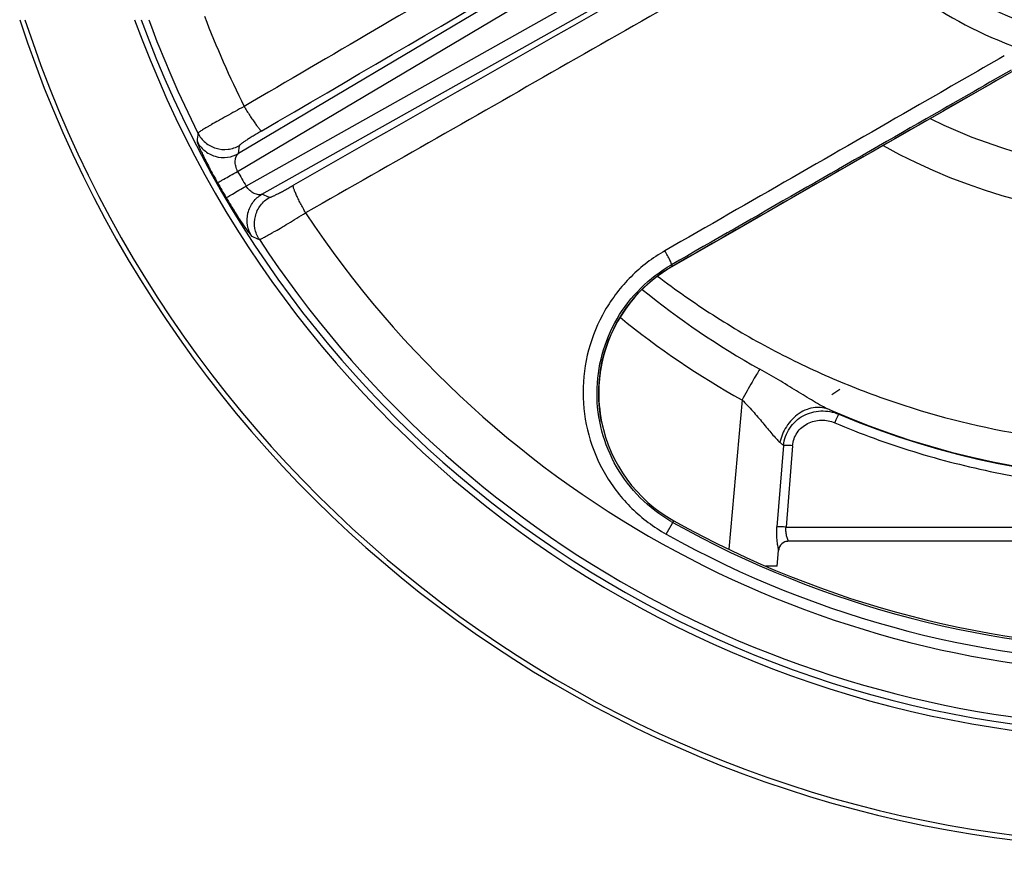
# Model space of a CAD drawing. Extents: x -1704 to 1181, y 8 to 1714.
# Tile 61 of 84: x -191 to 7, y 617 to 784. Entities that reach past the tile are written whole.
import ezdxf

# ---------------------------------------------------------------- set-up
doc = ezdxf.new("R2010")
doc.units = 0
doc.header["$LTSCALE"] = 65.395
doc.layers.get('0').update_dxf_attribs({"linetype": 'CONTINUOUS'})

msp = doc.modelspace()

# ---------------------------------------------------------------- linework, layer by layer
at = {"color": 9, "linetype": 'CONTINUOUS'}
for p, q in [((-147.17, 753.22), (-15.13, 831.6)), ((-22.53, 830.71), (-147, 756.82)), ((-11.56, 825.43), (-145.47, 750.27)), ((-142.27, 748.62), (-16.04, 819.48)), ((-147, 756.82), (-146.81, 758.43)), ((-140.77, 747.98), (-142.27, 748.62)), ((-59.82, 734.41), (-59.64, 734.1)), ((-59.64, 734.1), (-59.65, 734.1)), ((-59.64, 734.1), (-59.65, 734.1)), ((-59.64, 734.1), (-59.65, 734.1)), ((-61.62, 732.87), (-61.66, 732.84)), ((-61.65, 732.84), (-61.66, 732.84)), ((-74.44, 709.54), (-74.44, 709.53)), ((-25.9, 709.32), (-27.55, 708.21)), ((-45.61, 707.21), (-48.24, 677.15)), ((-73.87, 702.8), (-73.88, 702.8)), ((-37.24, 698.07), (-38.58, 681.68)), ((-35.42, 697.99), (-36.73, 681.6)), ((-60.87, 680.21), (-59.36, 682.91)), ((-36.73, 681.6), (114.8, 681.6))]:
    msp.add_line(p, q, dxfattribs=at)
at = {"color": 6, "linetype": 'CONTINUOUS'}
for p, q in [((114.32, 678.76), (-36.26, 678.76)), ((-38.53, 673.76), (-38.25, 676.94)), ((-38.53, 673.76), (-40.82, 673.76))]:
    msp.add_line(p, q, dxfattribs=at)
at = {"color": 2, "linetype": 'CONTINUOUS'}
msp.add_line((-36.26, 678.76), (-36.26, 678.76), dxfattribs=at)
at = {"color": 7, "linetype": 'CONTINUOUS'}
for points in [[(-59.65, 734.1), (-47.02, 741.34), (-34.78, 748.34), (-23.09, 755.05), (-11.92, 761.45), (-1.28, 767.54), (8.68, 773.26)], [(-74.44, 709.53), (-74.38, 710.65), (-74.26, 711.9), (-74.09, 713.15), (-73.87, 714.39), (-73.6, 715.62), (-73.27, 716.83), (-72.89, 718.03), (-72.46, 719.22), (-71.98, 720.38), (-71.44, 721.53), (-70.87, 722.65), (-70.24, 723.74), (-69.57, 724.81), (-68.85, 725.84), (-68.08, 726.85), (-67.28, 727.82), (-66.43, 728.75), (-65.55, 729.65), (-64.63, 730.51), (-63.67, 731.33), (-62.68, 732.11), (-61.65, 732.84), (-60.6, 733.53), (-59.65, 734.1)], [(-73.87, 702.8), (-74.07, 703.84), (-74.24, 705.03), (-74.36, 706.21), (-74.43, 707.38), (-74.45, 708.54), (-74.44, 709.53)]]:
    msp.add_lwpolyline(points, dxfattribs=at)
at = {"color": 9, "linetype": 'CONTINUOUS'}
for centre, radius, start, end in [((39.03, 858.76), 80.52, 219.2935, 256.546), ((39.03, 858.76), 85.75, 218.7786, 250.3278), ((39.03, 858.76), 218.86, 200.0412, 339.9589), ((39.03, 858.76), 217.44, 200.1784, 206.7401), ((39.03, 858.76), 206.7, 201.0718, 206.5712), ((39.03, 858.29), 105.37, 243.6637, 296.3361), ((600.94, 676.95), 760.74, 173.66266, 173.78766), ((36.31, 857.19), 210.89, 209.5368, 210.4632), ((36.94, 857.55), 216.26, 209.5382, 210.4618), ((39.03, 858.76), 206.7, 213.4288, 326.5712), ((162.53, 1436.29), 760.74, 246.21234, 246.33734), ((39.03, 858.76), 217.44, 213.2599, 326.7401), ((-45.05, 708.61), 29.38, 121.4124, 121.9877), ((-45.08, 708.66), 29.32, 119.8042, 121.4127), ((-45.03, 708.57), 29.42, 124.4116, 171.0518), ((-45.02, 708.56), 29.44, 121.9883, 124.3244), ((39.08, 858.54), 166.25, 230.9228, 240.7933), ((39.04, 858.66), 173.5, 230.9878, 240.7955), ((-45.01, 708.56), 29.44, 173.7026, 175.8873), ((-44.97, 708.55), 29.48, 173.4545, 173.703), ((-44.95, 708.55), 29.51, 171.0465, 173.4541), ((-45.14, 708.57), 29.32, 176.5469, 178.089), ((-45.08, 708.56), 29.38, 175.8878, 176.5473), ((-45.26, 708.59), 29.19, 178.1207, 191.4383), ((39.03, 858.67), 167.43, 246.3658, 293.6342), ((39.03, 858.6), 167.45, 247.1029, 292.8971), ((-44.95, 708.66), 29.51, 191.4526, 240.7723), ((-44.95, 708.66), 29.91, 240, 240.7723), ((39.03, 858.76), 201.91, 240.7723, 299.2277), ((39.03, 858.76), 201.51, 240.7723, 299.2277), ((39.03, 858.76), 204.59, 240.7723, 299.2277)]:
    msp.add_arc(centre, radius, start, end, dxfattribs=at)
at = {"color": 7, "linetype": 'CONTINUOUS'}
for centre, radius, start, end in [((39.03, 858.76), 242, 198.0545, 341.9455), ((39.03, 858.76), 241, 198.1322, 341.8678), ((39.03, 858.76), 220.11, 199.922, 340.0781), ((-44.95, 708.66), 29.51, 191.4526, 240.7723), ((39.03, 858.76), 201.51, 240.7723, 299.2277)]:
    msp.add_arc(centre, radius, start, end, dxfattribs=at)
at = {"color": 6, "linetype": 'CONTINUOUS'}
msp.add_arc((39.03, 858.76), 115, 240.7426, 299.2574, dxfattribs=at)
at = {"color": 2, "linetype": 'CONTINUOUS'}
msp.add_arc((-36.26, 676.76), 2, 90, 174.7286, dxfattribs=at)
at = {"color": 9, "linetype": 'CONTINUOUS'}
for points, knots in [([(-40.9, 827.72), (-58.39, 817.47), (-93.37, 797), (-128.35, 776.53), (-145.84, 766.3)], [0, 0, 0, 0, 0.500012, 1, 1, 1, 1]), ([(-27.82, 805.05), (-45.43, 795.04), (-80.65, 774.98), (-115.87, 754.92), (-133.48, 744.89)], [0, 0, 0, 0, 0.500012, 1, 1, 1, 1]), ([(7.21, 776.5), (1.51, 773.22), (-21.25, 760.12), (-44.03, 747.05), (-61.12, 737.25)], [0, 0, 0, 0, 0.250072, 1, 1, 1, 1]), ([(8.59, 773.61), (2.89, 770.34), (-19.91, 757.27), (-42.72, 744.2), (-59.82, 734.41)], [0, 0, 0, 0, 0.250151, 1, 1, 1, 1]), ([(8.69, 773.26), (2.99, 770), (-19.78, 756.94), (-42.56, 743.89), (-59.64, 734.1)], [0, 0, 0, 0, 0.250112, 1, 1, 1, 1]), ([(-145.84, 766.3), (-146.46, 765.96), (-147.66, 765.31), (-149.38, 764.36), (-150.96, 763.47), (-152.15, 762.79), (-153, 762.3), (-153.53, 761.99), (-153.99, 761.71), (-154.38, 761.47), (-154.69, 761.28), (-154.92, 761.12), (-155.06, 761.02), (-155.13, 760.96), (-155.15, 760.93), (-155.16, 760.92)], [0, 0, 0, 0, 0.195335, 0.380749, 0.550359, 0.69878, 0.763544, 0.821308, 0.871614, 0.914065, 0.948329, 0.97415, 0.991358, 0.996726, 1, 1, 1, 1]), ([(-145.84, 766.3), (-145.66, 765.99), (-145.29, 765.37), (-144.73, 764.46), (-144.16, 763.6), (-143.63, 762.83), (-143.16, 762.21), (-142.79, 761.77), (-142.53, 761.51), (-142.37, 761.41), (-142.31, 761.39), (-142.28, 761.39)], [0, 0, 0, 0, 0.174718, 0.353379, 0.525984, 0.681708, 0.810965, 0.907383, 0.969071, 0.987808, 1, 1, 1, 1]), ([(-142.28, 761.39), (-142.59, 761.21), (-143.18, 760.86), (-144.02, 760.35), (-144.79, 759.87), (-145.46, 759.45), (-145.94, 759.13), (-146.26, 758.9), (-146.45, 758.77), (-146.6, 758.65), (-146.7, 758.56), (-146.77, 758.49), (-146.8, 758.45), (-146.81, 758.43)], [0, 0, 0, 0, 0.194437, 0.379048, 0.54802, 0.696024, 0.818417, 0.868786, 0.911403, 0.945961, 0.97224, 0.990144, 1, 1, 1, 1]), ([(-155.16, 760.92), (-154.79, 760.2), (-153.76, 758.9), (-151.56, 757.72), (-149.09, 757.51), (-147.51, 758.03), (-146.81, 758.43)], [0, 0, 0, 0, 0.24984, 0.49987, 0.74998, 1, 1, 1, 1]), ([(-155.34, 759.27), (-155.34, 759.24), (-155.32, 759.15), (-155.27, 758.98), (-155.18, 758.74), (-155.05, 758.44), (-154.89, 758.06), (-154.61, 757.44), (-154.18, 756.53), (-153.57, 755.3), (-152.86, 753.93), (-152.06, 752.45), (-151.5, 751.44), (-151.21, 750.93)], [0, 0, 0, 0, 0.010366, 0.029285, 0.056735, 0.092505, 0.136296, 0.187736, 0.311776, 0.460482, 0.628812, 0.81086, 1, 1, 1, 1]), ([(-155.34, 759.27), (-154.99, 758.59), (-153.96, 757.29), (-151.75, 756.09), (-149.24, 755.9), (-147.67, 756.43), (-147, 756.82)], [0, 0, 0, 0, 0.239319, 0.499883, 0.760523, 1, 1, 1, 1]), ([(-147.17, 753.22), (-147.35, 753.57), (-147.6, 754.27), (-147.68, 755.18), (-147.59, 755.83), (-147.42, 756.34), (-147.2, 756.68), (-147, 756.82)], [0, 0, 0, 0, 0.301198, 0.579052, 0.70284, 0.81432, 1, 1, 1, 1]), ([(-151.22, 750.94), (-151.18, 750.96), (-151.07, 751.02), (-150.82, 751.16), (-150.44, 751.38), (-149.7, 751.8), (-148.59, 752.42), (-147.66, 752.95), (-147.17, 753.22)], [0, 0, 0, 0, 0.024964, 0.085488, 0.181732, 0.309689, 0.635624, 1, 1, 1, 1]), ([(-149.47, 747.91), (-149.43, 747.93), (-149.32, 747.99), (-149.08, 748.14), (-148.7, 748.36), (-147.96, 748.8), (-146.87, 749.44), (-145.95, 749.98), (-145.47, 750.27)], [0, 0, 0, 0, 0.024963, 0.085486, 0.18173, 0.309686, 0.635623, 1, 1, 1, 1]), ([(-142.27, 748.62), (-142.49, 748.52), (-142.89, 748.49), (-143.42, 748.61), (-144.03, 748.85), (-144.77, 749.37), (-145.26, 749.95), (-145.47, 750.27)], [0, 0, 0, 0, 0.185681, 0.29716, 0.420948, 0.698801, 1, 1, 1, 1]), ([(-140.77, 747.98), (-140.76, 747.98), (-140.7, 747.98), (-140.61, 748.01), (-140.48, 748.05), (-140.3, 748.12), (-140.09, 748.22), (-139.74, 748.38), (-139.22, 748.64), (-138.52, 749), (-137.72, 749.43), (-136.85, 749.91), (-136.26, 750.25), (-135.95, 750.42)], [0, 0, 0, 0, 0.009856, 0.02776, 0.05404, 0.088597, 0.131214, 0.181583, 0.303976, 0.45198, 0.620952, 0.805563, 1, 1, 1, 1]), ([(-133.48, 744.89), (-133.65, 745.19), (-134.01, 745.82), (-134.51, 746.77), (-134.97, 747.69), (-135.37, 748.53), (-135.68, 749.25), (-135.88, 749.8), (-135.97, 750.15), (-135.98, 750.33), (-135.96, 750.4), (-135.95, 750.42)], [0, 0, 0, 0, 0.174727, 0.353392, 0.525997, 0.681718, 0.81097, 0.907385, 0.969071, 0.987808, 1, 1, 1, 1]), ([(-149.47, 747.91), (-149.17, 747.41), (-148.58, 746.42), (-147.7, 744.99), (-146.86, 743.69), (-146.1, 742.55), (-145.53, 741.72), (-145.14, 741.17), (-144.89, 740.84), (-144.69, 740.58), (-144.53, 740.38), (-144.41, 740.25), (-144.34, 740.19), (-144.31, 740.17)], [0, 0, 0, 0, 0.189141, 0.371188, 0.539517, 0.688221, 0.812262, 0.863702, 0.907493, 0.943264, 0.970714, 0.989633, 1, 1, 1, 1]), ([(-144.31, 740.17), (-144.73, 740.82), (-145.34, 742.36), (-145.27, 744.87), (-144.18, 747.14), (-142.94, 748.23), (-142.27, 748.62)], [0, 0, 0, 0, 0.239319, 0.499883, 0.760523, 1, 1, 1, 1]), ([(-142.79, 739.51), (-143.23, 740.18), (-143.84, 741.73), (-143.76, 744.21), (-142.72, 746.47), (-141.47, 747.58), (-140.77, 747.98)], [0, 0, 0, 0, 0.24984, 0.49987, 0.74998, 1, 1, 1, 1]), ([(-142.79, 739.51), (-142.78, 739.51), (-142.75, 739.51), (-142.66, 739.54), (-142.5, 739.61), (-142.25, 739.73), (-141.93, 739.9), (-141.53, 740.12), (-141.05, 740.38), (-140.51, 740.69), (-139.67, 741.17), (-138.48, 741.86), (-136.93, 742.79), (-135.24, 743.81), (-134.08, 744.52), (-133.48, 744.89)], [0, 0, 0, 0, 0.003273, 0.008641, 0.025848, 0.051669, 0.085933, 0.128384, 0.17869, 0.236454, 0.301218, 0.44964, 0.61925, 0.804664, 1, 1, 1, 1]), ([(-61.12, 737.25), (-63.61, 735.82), (-68.23, 732.29), (-73.53, 725.4), (-76.87, 717.35), (-78, 708.71), (-76.83, 700.06), (-73.44, 692.01), (-68.06, 685.12), (-63.38, 681.62), (-60.87, 680.21)], [0, 0, 0, 0, 0.124735, 0.249443, 0.374208, 0.499094, 0.624132, 0.74932, 0.874627, 1, 1, 1, 1]), ([(-59.82, 734.41), (-59.81, 734.42), (-59.8, 734.45), (-59.81, 734.54), (-59.86, 734.72), (-59.97, 735), (-60.13, 735.37), (-60.34, 735.81), (-60.67, 736.44), (-60.94, 736.93), (-61.12, 737.25)], [0, 0, 0, 0, 0.010953, 0.028552, 0.088812, 0.18575, 0.316167, 0.473854, 0.647889, 1, 1, 1, 1]), ([(-59.91, 682.76), (-62.16, 684.06), (-66.35, 687.28), (-71.15, 693.55), (-74.15, 700.86), (-75.15, 708.67), (-74.09, 716.48), (-71.05, 723.73), (-66.25, 729.94), (-62.07, 733.12), (-59.82, 734.41)], [0, 0, 0, 0, 0.125452, 0.250823, 0.376052, 0.501101, 0.625967, 0.750686, 0.87533, 1, 1, 1, 1]), ([(-42.04, 713.43), (-42.26, 713.08), (-42.77, 712.21), (-43.97, 710.14), (-44.94, 708.42), (-45.61, 707.21)], [0, 0, 0, 0, 0.17353, 0.423851, 1, 1, 1, 1]), ([(-28.09, 705.28), (-28.6, 705.51), (-29.64, 706.06), (-31.23, 706.97), (-32.91, 707.99), (-35.27, 709.43), (-38.29, 711.28), (-40.77, 712.72), (-42.04, 713.43)], [0, 0, 0, 0, 0.103542, 0.218515, 0.340742, 0.467809, 0.730844, 1, 1, 1, 1]), ([(-45.61, 707.21), (-44.86, 706.49), (-43.43, 704.98), (-41.76, 703.01), (-40.5, 701.47), (-39.61, 700.4), (-38.79, 699.47), (-38.24, 698.92), (-37.97, 698.69)], [0, 0, 0, 0, 0.273887, 0.54465, 0.674184, 0.796198, 0.906661, 1, 1, 1, 1]), ([(-28.09, 705.28), (-28.51, 705.46), (-29.44, 705.72), (-30.96, 705.75), (-32.58, 705.36), (-34.17, 704.54), (-35.58, 703.34), (-37.05, 701.46), (-37.73, 699.8), (-37.97, 698.69)], [0, 0, 0, 0, 0.101525, 0.213741, 0.337031, 0.46987, 0.608302, 0.746635, 1, 1, 1, 1]), ([(-37.24, 698.07), (-37.18, 698.69), (-36.9, 699.91), (-36.06, 701.58), (-34.84, 703), (-33.32, 704.08), (-31.59, 704.78), (-29.74, 705.07), (-27.88, 704.94), (-26.69, 704.59), (-26.12, 704.35)], [0, 0, 0, 0, 0.125336, 0.250583, 0.375623, 0.500452, 0.625188, 0.749975, 0.874905, 1, 1, 1, 1]), ([(-26.12, 704.35), (-26.4, 704.48), (-27.05, 704.79), (-27.71, 705.1), (-28.09, 705.28)], [0, 0, 0, 0, 0.424301, 1, 1, 1, 1]), ([(-26.9, 702.61), (-26.85, 702.72), (-26.76, 702.93), (-26.62, 703.25), (-26.49, 703.55), (-26.37, 703.82), (-26.28, 704.02), (-26.23, 704.14), (-26.19, 704.22), (-26.16, 704.27), (-26.14, 704.31), (-26.13, 704.33), (-26.12, 704.35), (-26.12, 704.35)], [0, 0, 0, 0, 0.183412, 0.368636, 0.545605, 0.70327, 0.831488, 0.882751, 0.924719, 0.95702, 0.979976, 0.994099, 1, 1, 1, 1]), ([(-35.42, 697.99), (-35.38, 698.46), (-35.19, 699.39), (-34.56, 700.66), (-33.62, 701.72), (-32.43, 702.51), (-31.09, 703), (-29.67, 703.19), (-28.25, 703.07), (-27.33, 702.79), (-26.9, 702.61)], [0, 0, 0, 0, 0.124423, 0.248487, 0.372712, 0.497477, 0.622811, 0.748503, 0.874296, 1, 1, 1, 1]), ([(-26.9, 702.61), (-21.7, 700.41), (-11.08, 696.54), (5.34, 692.35), (22.1, 689.82), (39.03, 688.98), (55.96, 689.82), (72.72, 692.35), (89.15, 696.54), (99.77, 700.41), (104.96, 702.61)], [0, 0, 0, 0, 0.124989, 0.249987, 0.374992, 0.5, 0.625008, 0.750013, 0.875011, 1, 1, 1, 1]), ([(-37.97, 698.69), (-37.9, 698.63), (-37.66, 698.43), (-37.42, 698.22), (-37.24, 698.07)], [0, 0, 0, 0, 0.276125, 1, 1, 1, 1]), ([(-35.42, 697.99), (-35.77, 698.02), (-36.28, 698.05), (-36.89, 698.07), (-37.14, 698.08), (-37.24, 698.07)], [0, 0, 0, 0, 0.582742, 0.829107, 1, 1, 1, 1]), ([(-38.26, 677), (-38.27, 677.08), (-38.3, 677.29), (-38.37, 677.67), (-38.45, 678.17), (-38.56, 679), (-38.65, 680.19), (-38.62, 681.17), (-38.58, 681.68)], [0, 0, 0, 0, 0.051498, 0.134863, 0.244, 0.373057, 0.671855, 1, 1, 1, 1]), ([(-36.73, 681.6), (-37.1, 681.63), (-37.61, 681.67), (-38.22, 681.69), (-38.48, 681.69), (-38.58, 681.68)], [0, 0, 0, 0, 0.58947, 0.834593, 1, 1, 1, 1]), ([(-36.26, 678.76), (-36.26, 678.77), (-36.27, 678.81), (-36.29, 678.86), (-36.32, 678.94), (-36.36, 679.05), (-36.41, 679.18), (-36.48, 679.39), (-36.58, 679.7), (-36.69, 680.11), (-36.76, 680.58), (-36.78, 681.08), (-36.76, 681.43), (-36.73, 681.6)], [0, 0, 0, 0, 0.010793, 0.031512, 0.061743, 0.100915, 0.148387, 0.203324, 0.332191, 0.481192, 0.644936, 0.819141, 1, 1, 1, 1]), ([(-38.25, 676.94), (-38.25, 676.95), (-38.25, 676.97), (-38.25, 676.99), (-38.26, 677)], [0, 0, 0, 0, 0.169466, 1, 1, 1, 1])]:
    msp.add_open_spline(points, degree=3, knots=knots, dxfattribs=at)
for points in [[(-142.28, 761.39), (-107.3, 781.85), (-72.31, 802.3), (-37.32, 822.76)], [(-30.32, 810.63), (-65.53, 790.56), (-100.74, 770.49), (-135.95, 750.42)]]:
    msp.add_open_spline(points, degree=3, dxfattribs=at)
at = {"color": 6, "linetype": 'CONTINUOUS'}
msp.add_open_spline([(-62.61, 732.15), (-59, 729.39), (-51.54, 724.16), (-39.75, 717.27), (-27.43, 711.37), (-10.43, 704.87), (11.74, 699.39), (39.03, 697.19), (66.32, 699.39), (88.49, 704.87), (105.49, 711.37), (117.81, 717.27), (129.61, 724.16), (137.06, 729.39), (140.67, 732.15)], degree=3, knots=[0, 0, 0, 0, 0.062525, 0.12505, 0.187576, 0.250101, 0.37505, 0.5, 0.62495, 0.749898, 0.812424, 0.87495, 0.937475, 1, 1, 1, 1], dxfattribs=at)
at = {"color": 2, "linetype": 'CONTINUOUS'}
msp.add_open_spline([(-36.26, 678.76), (-36.5, 678.76), (-36.99, 678.68), (-37.64, 678.28), (-38.1, 677.66), (-38.23, 677.18), (-38.25, 676.94)], degree=3, knots=[0, 0, 0, 0, 0.241411, 0.500298, 0.759001, 1, 1, 1, 1], dxfattribs=at)

doc.saveas('drawing.dxf')
